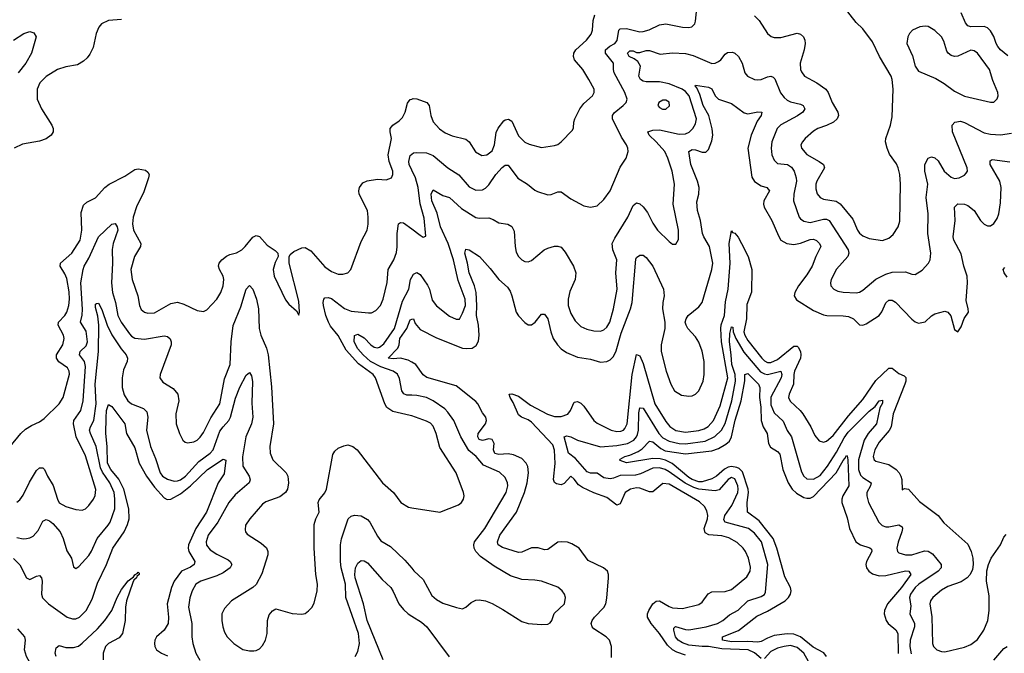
# Model space of a CAD drawing. Header units: inches. Extents: x 1305375 to 1407406, y 744550 to 841633.
# Tile 50 of 256: x 1337608 to 1343613, y 761689 to 765554. Entities that reach past the tile are written whole.
import ezdxf

# ---------------------------------------------------------------- set-up
doc = ezdxf.new("R2010")
doc.units = ezdxf.units.IN
doc.header["$MEASUREMENT"] = 0
doc.layers.add('B3736', color=7, linetype='Continuous')
doc.layers.add('B3746', color=7, linetype='Continuous')

msp = doc.modelspace()

# ---------------------------------------------------------------- linework, layer by layer
at = {"layer": 'B3736', "color": 5}
for points, elevation in [([(1338230, 765554.5), (1338150, 765549.6), (1338107.3, 765530), (1338090.4, 765509.6), (1338075.5, 765470), (1338055.8, 765384.2), (1338036.1, 765343.9), (1338019, 765321), (1337998.4, 765301.6), (1337960.9, 765279.1), (1337890, 765266), (1337839.1, 765250), (1337770, 765208.2), (1337732, 765170), (1337715.6, 765130), (1337715.6, 765070), (1337742.3, 765010), (1337804.6, 764910), (1337811.7, 764890), (1337811.7, 764870), (1337801.3, 764850), (1337770, 764827.9), (1337730, 764812.7), (1337625.3, 764794.7), (1337575.5, 764770)], 1080), ([(1337570, 765430.4), (1337632.7, 765470), (1337670, 765482.4), (1337694.4, 765474.4), (1337708.2, 765450), (1337679.6, 765350), (1337644.8, 765290), (1337599.4, 765230)], 1060), ([(1337550, 762950.8), (1337615.8, 763030), (1337644.3, 763055.7), (1337680.6, 763079.4), (1337730, 763101.3), (1337758, 763122), (1337850, 763211.6), (1337874.1, 763250), (1337912.5, 763392.5), (1337911.1, 763410), (1337900.6, 763430), (1337848, 763468), (1337833.1, 763490), (1337833.5, 763510), (1337870.6, 763570), (1337880.6, 763610), (1337875.8, 763630), (1337842.1, 763690), (1337844.1, 763710), (1337883.9, 763750), (1337895.8, 763770), (1337908.3, 763810), (1337913, 763850), (1337910, 763895.1), (1337895.1, 763975.1), (1337883.9, 764003.9), (1337854.3, 764050), (1337857.3, 764070), (1337926.6, 764130), (1337976.3, 764210), (1337986.8, 764270), (1337982.4, 764377.6), (1337997.4, 764422.6), (1338018, 764442), (1338070, 764468.5), (1338126.9, 764530), (1338153.3, 764550), (1338250, 764600.2), (1338310, 764639.6), (1338330, 764644.9), (1338375.6, 764635.6), (1338390, 764624.9), (1338397.4, 764610), (1338394.4, 764590), (1338362.7, 764497.3), (1338322.1, 764417.9), (1338300.7, 764350), (1338297.2, 764310), (1338302.5, 764270), (1338346.4, 764190), (1338344.7, 764170), (1338309.3, 764110), (1338285.6, 764030), (1338294, 763970), (1338329.2, 763870), (1338339.1, 763810), (1338350, 763787.2), (1338370, 763770.3), (1338390, 763763.6), (1338430, 763766.9), (1338530, 763823.6), (1338570, 763831.3), (1338610, 763819), (1338690, 763780.3), (1338730, 763774.9), (1338750, 763784), (1338810, 763850.4), (1338834.2, 763890), (1338849.8, 763930), (1338853.8, 763970), (1338848.7, 763990), (1338827.3, 764030), (1338821.7, 764050), (1338824.4, 764070), (1338841.1, 764090), (1338870, 764112.1), (1338890, 764122.3), (1338930, 764132.6), (1338962.7, 764150), (1338984.1, 764170), (1339030, 764228.7), (1339050, 764237.4), (1339071.8, 764231.8), (1339118.6, 764178.6), (1339166.6, 764146.6), (1339183, 764130), (1339184.4, 764110), (1339166.5, 764073.5), (1339155.2, 764030), (1339159.7, 763990), (1339230, 763845.5), (1339250, 763819.1), (1339297.3, 763777.3), (1339310, 763752), (1339315.1, 763770), (1339310, 763838), (1339252.5, 764070), (1339251.9, 764108.1), (1339258, 764122), (1339280.6, 764139.4), (1339330, 764162.6), (1339350, 764164.7), (1339385, 764145), (1339470, 764047.2), (1339510, 764018.3), (1339550, 764001.7), (1339578.9, 764001.1), (1339610, 764010.4), (1339627.6, 764030), (1339690, 764202), (1339726.9, 764270), (1339733.9, 764306.1), (1339734.6, 764350), (1339729, 764390), (1339678.2, 764490), (1339676.8, 764510), (1339681.7, 764530), (1339701.8, 764558.2), (1339727.7, 764572.3), (1339790, 764581.7), (1339842.9, 764577.1), (1339875.1, 764590), (1339884.5, 764610), (1339884.2, 764630), (1339861.5, 764690), (1339855.5, 764730), (1339876.4, 764830), (1339867.6, 764870), (1339868.7, 764890), (1339883.1, 764910), (1339923.2, 764936.8), (1339942.7, 764957.3), (1339959.8, 764990), (1339974.5, 765045.5), (1339990, 765067.4), (1340000, 765070.5)], 1080), ([(1340000, 764637), (1339984.5, 764670), (1339981.1, 764690), (1339990, 764725.3), (1340000, 764733.3)], 1060), ([(1337590, 762611.6), (1337610, 762625.7), (1337630, 762654), (1337667.8, 762732.2), (1337710, 762803.7), (1337730, 762819.6), (1337750, 762820.3), (1337760.3, 762810), (1337777.2, 762770), (1337812.1, 762712.1), (1337838, 762630), (1337850, 762607.6), (1337890, 762584.7), (1337950, 762566.3), (1337990, 762562.4), (1338009.7, 762570.3), (1338030, 762590.4), (1338058.2, 762630), (1338068.4, 762651.6), (1338071.9, 762688.1), (1338010, 762892.8), (1337952.8, 763010), (1337936.6, 763090), (1337939, 763110), (1337980.7, 763170), (1337996.4, 763230), (1338010, 763439), (1338002.9, 763470), (1337972.9, 763510), (1337977.8, 763530), (1338014.3, 763565.7), (1338021.2, 763590), (1338014.4, 763654.4), (1337978.3, 763710), (1337988.4, 763751.6), (1337991.5, 763788.5), (1337981.4, 763950), (1337994.5, 764030), (1338001.9, 764050), (1338030, 764100.2), (1338089.3, 764230), (1338170, 764306), (1338190, 764310.2), (1338203.7, 764290), (1338206.6, 764270), (1338178.9, 764190), (1338172.3, 764152.3), (1338174.8, 764070), (1338167.8, 763950), (1338175.3, 763890), (1338192.3, 763830), (1338207.1, 763750), (1338226.4, 763710), (1338277.7, 763637.7), (1338290, 763624), (1338310, 763612.3), (1338370, 763604.7), (1338490, 763626.7), (1338510, 763622.6), (1338526.9, 763606.9), (1338532.9, 763590), (1338532.7, 763570), (1338465.5, 763390), (1338464, 763370), (1338482.3, 763342.3), (1338544.6, 763304.6), (1338573.8, 763270), (1338578.6, 763230), (1338561.6, 763150), (1338562.8, 763090), (1338582.6, 763030), (1338603.1, 762990), (1338617.4, 762977.4), (1338632.1, 762972.1), (1338670, 762979), (1338690, 762989.1), (1338710, 763007.6), (1338730, 763035.3), (1338773.8, 763126.2), (1338828.2, 763210), (1338856.9, 763363.1), (1338891.2, 763450), (1338898.9, 763590), (1338910.8, 763689.2), (1338958, 763802), (1338988.6, 763911.4), (1339010, 763933), (1339030, 763910.8), (1339053, 763850), (1339065.3, 763790), (1339069.4, 763670), (1339079.8, 763630), (1339113.7, 763550), (1339124.3, 763510), (1339144.9, 763315.1), (1339155.4, 763090), (1339134.9, 762950), (1339136.9, 762910), (1339151.8, 762870), (1339232.6, 762790), (1339242.8, 762770), (1339248.2, 762730), (1339242, 762690), (1339230, 762669.7), (1339195.8, 762644.2), (1339110, 762612.5), (1339090, 762599.2), (1339011.7, 762510), (1338985.3, 762470), (1338983.4, 762443.4), (1338986, 762430), (1338995.8, 762415.8), (1339080.7, 762360.7), (1339112.8, 762332.8), (1339122.6, 762310), (1339120.9, 762290), (1339086, 762174), (1339050.2, 762109.8), (1339030, 762089.6), (1338900.5, 762010), (1338857.7, 761962.3), (1338841.1, 761930), (1338840.3, 761890), (1338847.4, 761850), (1338858.2, 761818.2), (1338874.4, 761790), (1338914.9, 761750), (1338970, 761713.4), (1339010, 761703.7), (1339036.6, 761703.4), (1339050, 761705.3), (1339070, 761716.4), (1339090, 761737.1), (1339108.5, 761770), (1339117.4, 761810), (1339119.2, 761890), (1339130, 761924), (1339150, 761948.2), (1339170, 761960.4), (1339270, 761931.8), (1339330, 761927), (1339350, 761932.7), (1339370, 761948.2), (1339390.7, 761969.3), (1339404.9, 761995.1), (1339423.5, 762070), (1339424.8, 762110), (1339415, 762170), (1339405.2, 762330), (1339404.7, 762475.3), (1339415.4, 762510), (1339435.4, 762550), (1339429.7, 762610), (1339434.5, 762625.5), (1339470, 762668.5), (1339478.8, 762690), (1339517.6, 762902.4), (1339530, 762922.8), (1339550, 762940.7), (1339584.4, 762955.6), (1339610, 762960.5), (1339641, 762950), (1339666.8, 762930), (1339822, 762730), (1339888.5, 762670), (1339933, 762610), (1339980.5, 762580.5), (1340000, 762577.5)], 1060), ([(1340000, 763137), (1339990, 763140.5), (1339884.9, 763164.9), (1339848, 763188), (1339835.7, 763210), (1339777.8, 763370), (1339763.2, 763390), (1339674.8, 763454.8), (1339599.1, 763539.1), (1339550, 763628), (1339504.7, 763684.7), (1339491, 763710), (1339474.5, 763750), (1339460.7, 763810), (1339458.5, 763830), (1339462.9, 763850), (1339470, 763858), (1339490, 763859), (1339510, 763852.8), (1339590, 763792.1), (1339630, 763775.7), (1339734.7, 763765.3), (1339753.4, 763766.6), (1339780.5, 763779.5), (1339809.1, 763810.9), (1339825.5, 763850), (1339850, 763951), (1339856.5, 764030), (1339890.8, 764090), (1339905.6, 764134.4), (1339910.5, 764169.5), (1339910.6, 764250), (1339919.6, 764310), (1339930, 764318), (1339950, 764315.9), (1340000, 764278.1)], 1060), ([(1340000, 763263), (1339970, 763264.2), (1339951, 763271), (1339938.4, 763290), (1339924.8, 763364.8), (1339911.8, 763391.8), (1339886, 763410), (1339810, 763436.8), (1339747.6, 763470), (1339702.8, 763510), (1339670, 763546.6), (1339648.8, 763590), (1339650, 763627.7), (1339670, 763636.5), (1339710, 763613.2), (1339750.1, 763570), (1339770, 763556.4), (1339790, 763552.1), (1339803.8, 763556.2), (1339830, 763576.3), (1339893.5, 763670), (1339943, 763837), (1339981.3, 763910), (1339992, 763970), (1340000, 763984.2)], 1040), ([(1337590, 762395), (1337630, 762388), (1337650.8, 762389.2), (1337670, 762392.7), (1337690, 762404.2), (1337720.8, 762439.2), (1337750, 762494.4), (1337770, 762506.3), (1337790, 762497.6), (1337810, 762481.6), (1337856.1, 762430), (1337874.3, 762390), (1337894.9, 762314.9), (1337923.6, 762270), (1337936.3, 762216.3), (1337950, 762207.3), (1337970, 762219.3), (1338030, 762284.9), (1338047.3, 762312.7), (1338079.9, 762390), (1338148.5, 762470), (1338160.2, 762490), (1338189.2, 762570.8), (1338189.3, 762630.7), (1338183.9, 762670), (1338157.9, 762730), (1338114.3, 762794.3), (1338101.1, 762821.1), (1338075.5, 762950), (1338039.2, 763030), (1338035, 763050), (1338039.6, 763070), (1338059.7, 763110), (1338073.8, 763210), (1338068.3, 763330), (1338089.2, 763530.8), (1338091.9, 763690), (1338085.9, 763745.9), (1338070, 763798), (1338070, 763818), (1338076, 763824), (1338090, 763826), (1338110, 763787), (1338141.7, 763690), (1338170, 763631), (1338226.3, 763546.3), (1338256.9, 763510), (1338266.4, 763490), (1338263.2, 763470), (1338241.9, 763418.1), (1338234.3, 763370), (1338233.8, 763310), (1338245.3, 763265.3), (1338267.2, 763230), (1338290, 763210.9), (1338362.5, 763182.5), (1338383.2, 763163.2), (1338389.5, 763130), (1338381.9, 763050), (1338406.5, 762950), (1338437.4, 762877.4), (1338465.1, 762790), (1338479.8, 762770), (1338510, 762750.7), (1338550, 762739.6), (1338570, 762740.4), (1338590, 762747.4), (1338618.8, 762770), (1338701, 762859), (1338770, 762910.1), (1338788.8, 762930), (1338830, 763043.8), (1338848.4, 763071.6), (1338883.4, 763110), (1338893.8, 763130), (1338924.9, 763244.9), (1338950, 763312.4), (1338990, 763386.4), (1339010, 763403), (1339022.2, 763382.2), (1339028.1, 763348.1), (1339024.2, 763215.8), (1339029.6, 763130), (1339021.2, 763090), (1338987.5, 763010), (1338966.7, 762886.7), (1338970.2, 762830), (1339008.4, 762770), (1339013.2, 762746.8), (1339008.1, 762730), (1338923.4, 762656.6), (1338883.8, 762610), (1338816.6, 762490), (1338757.9, 762410), (1338745.5, 762370), (1338748.6, 762348.6), (1338770, 762321.1), (1338810, 762293.6), (1338879, 762259), (1338891.6, 762250), (1338901.8, 762230), (1338892.1, 762210), (1338850, 762180.4), (1338810, 762161.3), (1338713.7, 762130), (1338683.2, 762110), (1338659.8, 762070), (1338646.7, 762026.7), (1338637.6, 761970), (1338659.1, 761870), (1338658.4, 761790), (1338664.1, 761750), (1338683.5, 761690), (1338707.8, 761647.8)], 1040), ([(1340000, 763464.6), (1339977.6, 763477.6), (1339930, 763489), (1339885.4, 763485.4), (1339855.1, 763490), (1339915.6, 763550), (1339923.1, 763570), (1339927.2, 763610), (1339970.5, 763670), (1339990, 763723), (1340000, 763726.7)], 1020), ([(1337570, 762267.9), (1337610, 762228.3), (1337650, 762150.2), (1337670, 762140.2), (1337710, 762159.7), (1337730, 762164.6), (1337741.3, 762150), (1337746, 762130), (1337740.7, 762050), (1337747.4, 762027.4), (1337783.8, 761990), (1337897.7, 761910), (1337930, 761898.8), (1337950, 761900.1), (1337973.3, 761910), (1338013.1, 761950), (1338050, 762020.2), (1338083, 762117), (1338138.1, 762230), (1338176.1, 762330), (1338244.9, 762430), (1338265.5, 762474.5), (1338275.5, 762510), (1338273.3, 762570), (1338243.8, 762690), (1338212.1, 762752.1), (1338163.2, 762810), (1338143.4, 762850), (1338142.6, 762950), (1338134.5, 763030), (1338134.8, 763125.2), (1338138.7, 763170), (1338150, 763206.4), (1338170, 763195.2), (1338249.4, 763090), (1338260.4, 763030), (1338310, 762943.5), (1338336.9, 762850), (1338381.9, 762770), (1338430, 762703.6), (1338490, 762638.3), (1338508.2, 762628.2), (1338530, 762628.9), (1338590, 762661.5), (1338650, 762710.9), (1338753.5, 762810), (1338850, 762873.2), (1338866.5, 762866.5), (1338855.8, 762784.2), (1338818.6, 762730), (1338748.6, 762550), (1338683.6, 762450), (1338638.5, 762350), (1338635.2, 762330), (1338639.9, 762310), (1338676.8, 762250), (1338672.5, 762230), (1338650, 762214.9), (1338595.2, 762190), (1338550.7, 762130), (1338534.4, 762090), (1338507.8, 761990), (1338516.1, 761910), (1338513.5, 761870), (1338490.1, 761829.9), (1338442.6, 761790), (1338433.1, 761770), (1338430.3, 761750), (1338431.7, 761730), (1338442.6, 761710), (1338472.7, 761690), (1338510, 761673.2)], 1020), ([(1339653.6, 761670), (1339670, 761701), (1339679.8, 761750), (1339675.7, 761810), (1339596.8, 762030), (1339596.3, 762110), (1339569.9, 762210), (1339564.1, 762250), (1339565.3, 762350), (1339571.5, 762388.5), (1339611.1, 762508.9), (1339630, 762526.7), (1339650, 762532), (1339690, 762527.2), (1339730, 762505), (1339743.2, 762490), (1339790, 762403.1), (1339810, 762374.9), (1339870, 762340.3), (1339957.4, 762257.4), (1340000, 762207.9)], 1040), ([(1339824.3, 761650), (1339728.3, 761890), (1339704.3, 761990), (1339655.2, 762150), (1339652.5, 762170), (1339657.4, 762210), (1339670, 762238.9), (1339690, 762254.3), (1339710, 762252.7), (1339730, 762240.2), (1339818.5, 762138.5), (1339871, 762090), (1339887, 762067), (1339921.5, 761990), (1339950, 761956.1), (1339978.3, 761930), (1340000, 761916.2)], 1020), ([(1337830, 761669.4), (1337824.8, 761690), (1337830, 761722), (1337850, 761736.2), (1337890, 761724), (1337936.3, 761723.7), (1337966.6, 761733.4), (1337990, 761750.5), (1338082.3, 761837.7), (1338127.4, 761890), (1338171.1, 761950), (1338203.5, 762030), (1338230, 762077.6), (1338270, 762132.1), (1338303.4, 762156.6), (1338310, 762168.2), (1338313.2, 762166.8), (1338312.7, 762170), (1338324.4, 762175.6), (1338330, 762184.9), (1338337.7, 762177.7), (1338337.4, 762170), (1338322.3, 762157.7), (1338321.7, 762150), (1338305.5, 762134.5), (1338298.9, 762121.1), (1338259, 762010), (1338252.8, 761970), (1338252.6, 761890), (1338236, 761810), (1338215.7, 761784.3), (1338150.1, 761750), (1338131, 761730), (1338116.7, 761690), (1338117.8, 761650)], 980), ([(1337591.7, 761350), (1337630, 761426.4), (1337676.8, 761470), (1337689.8, 761510), (1337689.9, 761550), (1337682.9, 761610), (1337650.5, 761670.5), (1337637.8, 761710), (1337644.1, 761770), (1337640.3, 761790), (1337597.7, 761837.7)], 1020)]:
    msp.add_lwpolyline(points, dxfattribs=dict(at, elevation=elevation))
at = {"layer": 'B3746', "color": 5}
for points, elevation in [([(1340000, 764733.3), (1340010, 764741.3), (1340030, 764744.9), (1340090, 764741.6), (1340130, 764725.6), (1340219.1, 764650), (1340287.2, 764607.2), (1340350, 764534), (1340390, 764514.7), (1340430, 764515.9), (1340450, 764527.3), (1340470, 764546), (1340512.9, 764610), (1340550, 764653), (1340570, 764667.7), (1340587.3, 764667.3), (1340646.8, 764586.8), (1340706, 764550), (1340750, 764513.4), (1340765.5, 764505.5), (1340830, 764485.3), (1340850, 764488.4), (1340890, 764504.9), (1340910, 764504.4), (1340970, 764461.1), (1341050, 764419.5), (1341090, 764410.4), (1341130, 764418.7), (1341170, 764456.5), (1341210, 764510.4), (1341270, 764655.5), (1341307.8, 764710), (1341318.7, 764750), (1341317.4, 764770), (1341309.7, 764790), (1341278.1, 764838.1), (1341223.2, 764950), (1341223.7, 764970), (1341234.1, 764985.9), (1341289.7, 765030), (1341306.9, 765050), (1341312.6, 765070), (1341298.9, 765110), (1341234.3, 765230), (1341229.9, 765250), (1341230.5, 765290), (1341180.8, 765350), (1341180.5, 765370), (1341207.3, 765392.7), (1341238.5, 765410), (1341253, 765427), (1341261.6, 765490), (1341270, 765497.7), (1341310, 765500.7), (1341390, 765480.6), (1341410, 765481.5), (1341446.8, 765493.2), (1341510, 765522.8), (1341550, 765528.4), (1341650.8, 765509.2), (1341690, 765506.9), (1341708.7, 765511.3), (1341725.4, 765530), (1341730, 765546), (1341739.8, 765640.2)], 1060), ([(1342090, 765577.3), (1342118.6, 765550), (1342169.4, 765469.4), (1342191.2, 765451.2), (1342210, 765445.2), (1342250, 765445.6), (1342350, 765471.4), (1342370, 765467), (1342388.5, 765450), (1342397.3, 765430), (1342399.2, 765410), (1342393.7, 765370), (1342369.3, 765290), (1342370.2, 765250.2), (1342376.1, 765236.1), (1342395.8, 765210), (1342470, 765169.2), (1342524.2, 765130), (1342538.7, 765110), (1342563.2, 765050), (1342597.2, 764990), (1342601.8, 764970), (1342594, 764950), (1342570.7, 764929.3), (1342530, 764907.9), (1342475.5, 764890), (1342450, 764874.5), (1342399.6, 764830), (1342382.3, 764810), (1342372.7, 764790), (1342375.8, 764770), (1342410, 764732.2), (1342485.3, 764690), (1342511.7, 764670), (1342517.7, 764650), (1342470.7, 764570), (1342464, 764550), (1342463.4, 764523.4), (1342471.9, 764491.9), (1342490, 764470.2), (1342510, 764459), (1342587.1, 764447.1), (1342611.7, 764431.7), (1342690, 764336.5), (1342717.3, 764270), (1342731.1, 764251.1), (1342750, 764235.5), (1342790, 764219.7), (1342870, 764207.7), (1342910, 764221.1), (1342935.4, 764244.6), (1342965.7, 764290), (1342975.4, 764324.6), (1342980.2, 764550), (1342976.8, 764610), (1342967, 764650), (1342955.1, 764675.1), (1342914.1, 764734.1), (1342898.2, 764770), (1342889.8, 764810), (1342891.9, 764830), (1342918.7, 764910), (1342930, 764962), (1342935.1, 765130), (1342929.6, 765190), (1342922.4, 765210), (1342851.7, 765330), (1342810, 765419.7), (1342750, 765498.7), (1342710, 765538), (1342622.7, 765650)], 1060), ([(1343634, 765334), (1343590, 765370.6), (1343573.7, 765390), (1343562.8, 765410), (1343550, 765452.6), (1343530, 765486.8), (1343510, 765504.6), (1343490, 765513.5), (1343410, 765509.9), (1343390, 765517.2), (1343375.8, 765535.8), (1343350, 765596.8)], 1040), ([(1340000, 765070.5), (1340007.3, 765072.7), (1340030, 765072.1), (1340091.5, 765050), (1340105.2, 765030), (1340115.5, 764970), (1340130, 764931.8), (1340167.9, 764887.9), (1340203.9, 764863.9), (1340245.1, 764845.1), (1340330, 764826), (1340349.3, 764809.3), (1340387.8, 764747.8), (1340426.5, 764726.5), (1340457.6, 764730), (1340490, 764754.3), (1340504.3, 764790), (1340514.3, 764865.7), (1340526.8, 764893.1), (1340562, 764938), (1340570, 764944), (1340590, 764947.7), (1340610, 764935.8), (1340650, 764846.3), (1340690, 764806.5), (1340714.6, 764794.6), (1340790, 764775.6), (1340870, 764786), (1340890, 764793.4), (1340910.7, 764809.3), (1340979.3, 764880.7), (1340985.8, 764894.2), (1340988.3, 764930), (1340995.1, 764950), (1341024.5, 765010), (1341050, 765043.1), (1341101.6, 765090), (1341112.6, 765110), (1341112.4, 765130), (1341080.5, 765190), (1341043, 765250), (1340992.1, 765310), (1340985.8, 765330), (1340987.8, 765350), (1340999.8, 765370), (1341066, 765430), (1341093.6, 765466.4), (1341101.4, 765490), (1341106.2, 765550), (1341116.4, 765583.6)], 1080), ([(1340000, 763984.2), (1340010, 764002), (1340030, 764011.7), (1340050, 763999.5), (1340095.4, 763935.4), (1340107.8, 763910), (1340123.5, 763843.5), (1340150, 763808.9), (1340230, 763744.9), (1340270, 763727), (1340290, 763728.2), (1340310, 763763.8), (1340327.5, 763810), (1340325, 763850), (1340283.2, 763963.2), (1340253.5, 764090), (1340221.1, 764190), (1340175, 764290), (1340154.3, 764374.3), (1340121.8, 764450), (1340118.4, 764490), (1340130, 764517), (1340190, 764482.4), (1340230, 764469), (1340302.6, 764402.6), (1340390, 764347.2), (1340410, 764343), (1340470, 764345.8), (1340496.1, 764336.1), (1340530, 764314.6), (1340586.3, 764306.3), (1340610, 764293.1), (1340624.9, 764264.9), (1340629.2, 764170), (1340636.9, 764136.9), (1340650.4, 764110), (1340670, 764090.4), (1340690, 764079.3), (1340710, 764077.1), (1340730, 764084.4), (1340807.6, 764150), (1340830, 764160.3), (1340870, 764173.4), (1340890, 764173.7), (1340910, 764166.7), (1340936.1, 764136.1), (1340985.5, 764050), (1341000.7, 764010), (1340996.5, 763970), (1340964, 763896), (1340952.6, 763850), (1340953.5, 763810), (1340970, 763761.3), (1340996.3, 763716.3), (1341030, 763683.1), (1341066.8, 763666.8), (1341110, 763655.8), (1341150, 763653.8), (1341170, 763661.5), (1341190, 763678.9), (1341207.1, 763710), (1341229.2, 763790.8), (1341251.5, 763910), (1341245, 764010), (1341249.8, 764090), (1341225.3, 764150), (1341222.2, 764190), (1341237.8, 764222.2), (1341318.3, 764350), (1341350, 764420.4), (1341370, 764436.5), (1341390, 764430.3), (1341410, 764412.9), (1341437.5, 764377.5), (1341470, 764312.7), (1341499, 764270), (1341570, 764200.3), (1341590, 764185.5), (1341610, 764184), (1341625.7, 764214.3), (1341626.2, 764270), (1341593.3, 764430), (1341601.5, 764550), (1341587.3, 764630), (1341562, 764710), (1341542.1, 764750), (1341489.9, 764810), (1341447, 764850), (1341439.7, 764870), (1341470, 764881), (1341510, 764881.5), (1341630, 764855), (1341670, 764857.6), (1341691.9, 764868.1), (1341714.4, 764890), (1341730, 764919.3), (1341736.5, 764950), (1341690.9, 765090), (1341670, 765116), (1341648.4, 765130), (1341570, 765164), (1341510, 765174.9), (1341430, 765175.4), (1341410, 765179.9), (1341394.6, 765190), (1341384.7, 765210), (1341394.8, 765270), (1341378.4, 765298.4), (1341355.8, 765315.8), (1341326.3, 765330), (1341315.1, 765350), (1341330, 765363.5), (1341350, 765363.5), (1341370, 765354.1), (1341390, 765353.3), (1341430, 765367.4), (1341450, 765366.7), (1341515.2, 765344.8), (1341590, 765351.2), (1341670, 765348.1), (1341715.5, 765335.5), (1341830, 765288), (1341850, 765289.1), (1341870, 765298.9), (1341884.2, 765310), (1341910, 765344.4), (1341925.7, 765354.3), (1341955.3, 765355.3), (1341970.2, 765350.2), (1341992.9, 765330), (1342014, 765290), (1342030.2, 765230.2), (1342048, 765210), (1342090, 765190.3), (1342110, 765187.6), (1342130, 765190.3), (1342170, 765206.7), (1342190, 765210.3), (1342204.5, 765204.5), (1342213.5, 765193.5), (1342248.5, 765108.5), (1342270, 765079.7), (1342290, 765063), (1342310, 765053.7), (1342370, 765039.4), (1342387.6, 765030), (1342396.2, 765010), (1342384.5, 764990), (1342352.9, 764967.1), (1342250, 764913.9), (1342227.8, 764890), (1342196, 764810), (1342191, 764770), (1342196.5, 764730), (1342210, 764698.4), (1342230, 764676.5), (1342290.4, 764670), (1342315, 764655), (1342331.2, 764630), (1342344.1, 764590), (1342345.5, 764570), (1342330.1, 764490), (1342328.2, 764450), (1342362, 764350), (1342370, 764338.7), (1342390, 764324.5), (1342430, 764317.6), (1342510, 764338.3), (1342530, 764338), (1342544.9, 764330), (1342660.2, 764150), (1342665.2, 764130), (1342659.7, 764110), (1342590, 764031.5), (1342557.3, 763970), (1342552.9, 763950), (1342555.3, 763930), (1342573, 763910), (1342598.2, 763898.2), (1342630, 763891.3), (1342710, 763888.2), (1342730, 763892.6), (1342750, 763903.6), (1342829.3, 763970.7), (1342890, 764001.3), (1342930, 764015.1), (1343010, 764016.5), (1343050, 764002.3), (1343070, 764000.3), (1343112.8, 764027.2), (1343151.5, 764068.5), (1343161.5, 764090), (1343164.8, 764130), (1343146.6, 764250), (1343148.6, 764370), (1343136.3, 764470), (1343147.1, 764550), (1343129.2, 764630), (1343128.4, 764670), (1343150, 764708.8), (1343170, 764716.9), (1343190, 764711.6), (1343210, 764693.1), (1343247.5, 764630), (1343290, 764593.2), (1343310, 764586.5), (1343337.2, 764590), (1343370, 764605.7), (1343381.8, 764618.2), (1343388.2, 764630), (1343387.3, 764650), (1343297.7, 764870), (1343295.1, 764910), (1343311.5, 764928.5), (1343345.7, 764934.3), (1343370, 764927.1), (1343490, 764863.3), (1343530, 764856), (1343590, 764852.9), (1343658.1, 764861.9)], 1040), ([(1340000, 763726.7), (1340010, 763730.4), (1340020.5, 763700.5), (1340050, 763665.2), (1340150, 763613), (1340310, 763551), (1340332.2, 763547.8), (1340368.5, 763551.5), (1340392.9, 763567.1), (1340406.4, 763593.6), (1340411.5, 763630), (1340406.9, 763690), (1340394.9, 763750), (1340397.1, 763810), (1340392, 763890), (1340382.4, 763930), (1340349.4, 764010), (1340340.1, 764070), (1340323.4, 764130), (1340330, 764153.8), (1340350.1, 764150.1), (1340412, 764110), (1340477.5, 764037.5), (1340530.2, 763970), (1340582.6, 763922.6), (1340598.8, 763898.8), (1340610.7, 763870), (1340635.4, 763770), (1340650, 763747.9), (1340690, 763707.4), (1340710, 763693.1), (1340730, 763693.4), (1340753, 763710), (1340790, 763757.3), (1340810, 763758), (1340830.2, 763730), (1340847, 763650), (1340861.5, 763610), (1340887.5, 763570), (1340910, 763546.2), (1340943.2, 763523.2), (1341010, 763495.4), (1341090, 763484.3), (1341150, 763464.7), (1341190, 763469.3), (1341210, 763478.8), (1341230, 763500.2), (1341245.4, 763534.6), (1341277.6, 763642.4), (1341332.8, 763790), (1341343, 763830), (1341366.2, 764093.8), (1341370, 764103.1), (1341390, 764118.9), (1341410, 764118), (1341430, 764104.6), (1341470, 764051.7), (1341535.1, 763910), (1341538.8, 763870), (1341530.8, 763830), (1341529, 763790), (1341542.2, 763710), (1341543.5, 763670), (1341521.5, 763570), (1341519.9, 763530), (1341551.6, 763410), (1341578.9, 763330), (1341602.4, 763290), (1341643.9, 763263.9), (1341690, 763257.1), (1341710, 763260.1), (1341730, 763269.4), (1341751, 763290), (1341776.4, 763350), (1341783.7, 763390), (1341782.3, 763470), (1341770, 763533), (1341750, 763587.4), (1341730, 763619.4), (1341684.1, 763670), (1341672.4, 763690), (1341667.6, 763710), (1341672.7, 763730), (1341685.6, 763750), (1341750, 763803.5), (1341770.5, 763830), (1341830, 764030.4), (1341836, 764070), (1341815.8, 764170), (1341780.5, 764230), (1341773.5, 764250), (1341760.7, 764330), (1341742.8, 764390), (1341737.4, 764442.6), (1341750.9, 764490), (1341752.5, 764530), (1341741.8, 764570), (1341701.1, 764670), (1341689.8, 764750), (1341710, 764762), (1341730, 764760.7), (1341770, 764747), (1341793.8, 764746.2), (1341810, 764762.7), (1341830, 764814.6), (1341836.3, 764850), (1341832.4, 764887.6), (1341811.7, 764970), (1341776.4, 765030), (1341757.4, 765097.4), (1341738.7, 765138.7), (1341727.6, 765150), (1341730, 765155.5), (1341810, 765143), (1341830, 765133.4), (1341850.3, 765090), (1341870, 765070.2), (1341950, 765043.9), (1342026.1, 764986.1), (1342050, 764980.7), (1342110, 764992.7), (1342134.9, 764990), (1342130.2, 764970), (1342105.7, 764934.3), (1342069.5, 764850), (1342050.1, 764770.1), (1342074.4, 764594.4), (1342090, 764567), (1342130, 764541.7), (1342164.9, 764530), (1342181.3, 764510), (1342147.8, 764450), (1342145, 764430), (1342148.6, 764410), (1342195.9, 764330), (1342235.6, 764235.6), (1342251.3, 764210), (1342288.1, 764188.1), (1342330, 764183.4), (1342370, 764191.2), (1342430, 764213.3), (1342450, 764214.7), (1342468.2, 764208.3), (1342486.2, 764190), (1342494.2, 764170), (1342464.3, 764110), (1342442.2, 764050), (1342410, 763997.3), (1342357.6, 763930), (1342336.5, 763890), (1342331.8, 763870), (1342345.9, 763845.9), (1342450, 763779.5), (1342510, 763754), (1342530.5, 763749.5), (1342630, 763748.8), (1342664.2, 763744.2), (1342694.6, 763730), (1342730, 763692.4), (1342750, 763691.7), (1342770, 763699.6), (1342850, 763749.1), (1342866.9, 763773.1), (1342890, 763826.7), (1342910, 763843.6), (1342930, 763844), (1342950, 763831.4), (1343050, 763727.7), (1343070, 763710.3), (1343090, 763702.7), (1343130, 763710.3), (1343170, 763748.8), (1343190, 763759.6), (1343250, 763776), (1343270, 763770.4), (1343287.8, 763747.8), (1343310, 763664.7), (1343330, 763651), (1343350, 763681), (1343368, 763732), (1343394.5, 763770), (1343394, 763790), (1343381.5, 763841.5), (1343389.9, 763950.1), (1343386.1, 763990), (1343366.9, 764050), (1343350, 764126.9), (1343305.3, 764210), (1343300.7, 764230), (1343313.7, 764330), (1343309.7, 764410), (1343330, 764430.2), (1343370, 764429.2), (1343390, 764421), (1343430.2, 764390), (1343468.3, 764330), (1343490, 764306.4), (1343510, 764296.2), (1343530, 764296.1), (1343550, 764310.3), (1343570, 764341.3), (1343579.1, 764370), (1343590, 764438), (1343593.9, 764530), (1343586, 764570), (1343527.9, 764670), (1343526.5, 764693.5), (1343539.1, 764700.9), (1343646.6, 764686.6)], 1020), ([(1340000, 764278.1), (1340050, 764240.3), (1340070, 764228.4), (1340085.2, 764234.8), (1340075.7, 764344.3), (1340051.3, 764431.3), (1340039.4, 764530), (1340022.1, 764590), (1340000, 764637)], 1060), ([(1341670, 761678.3), (1341616.5, 761696.5), (1341589.6, 761709.6), (1341559, 761739), (1341510, 761809.2), (1341459.5, 761870), (1341436.8, 761910), (1341437.1, 761930), (1341445.5, 761950), (1341470, 761990.2), (1341490, 762006.7), (1341510.1, 762010.1), (1341570, 761974.4), (1341590, 761967.2), (1341650, 761962.7), (1341750, 761987.4), (1341770, 762001.1), (1341807.8, 762052.2), (1341830, 762064.3), (1341910, 762066.5), (1341950, 762078.4), (1342044, 762156), (1342063.2, 762190), (1342064.7, 762215.3), (1342052.6, 762270), (1342036, 762310), (1342021.5, 762330), (1341985, 762365), (1341932.9, 762392.9), (1341890, 762405.5), (1341812, 762412), (1341790, 762424.8), (1341782.7, 762450), (1341803.6, 762510), (1341804.3, 762530), (1341798.2, 762558.2), (1341784.9, 762584.9), (1341753.5, 762613.5), (1341570, 762721.7), (1341530, 762724.1), (1341470, 762674.5), (1341450, 762673.3), (1341390, 762695.8), (1341370, 762698.3), (1341334.6, 762690), (1341300.7, 762670), (1341270, 762600.4), (1341250, 762592), (1341190, 762639), (1341110, 762668), (1341040.2, 762700.2), (1341017, 762717.1), (1340990, 762752.4), (1340970, 762769.7), (1340930, 762725.3), (1340910, 762716.5), (1340882.1, 762722.1), (1340871, 762731), (1340864.3, 762750), (1340873.4, 762846.6), (1340869.1, 762929.1), (1340860, 762960), (1340730, 763099.9), (1340710, 763113.5), (1340669.1, 763129.1), (1340650, 763144.4), (1340618.4, 763218.4), (1340599.2, 763250), (1340594, 763270), (1340610, 763272.6), (1340650, 763257.5), (1340723.7, 763203.6), (1340828.4, 763148.4), (1340870, 763133.7), (1340910, 763133.1), (1340951.9, 763148.1), (1340968.5, 763170), (1340990, 763221.3), (1341010, 763225.5), (1341030, 763214.5), (1341050, 763195.9), (1341110, 763109.1), (1341130, 763092.2), (1341216.4, 763050), (1341250, 763042.7), (1341275.4, 763044.6), (1341290, 763049.5), (1341299.9, 763060.1), (1341313.4, 763090), (1341342.8, 763390), (1341370, 763512.4), (1341390, 763504), (1341410, 763457.6), (1341481.4, 763210), (1341550, 763102.5), (1341573.3, 763073.3), (1341610, 763048.1), (1341670, 763038.8), (1341750, 763047.9), (1341781.9, 763058.1), (1341807.6, 763072.4), (1341839, 763110), (1341881.2, 763198.8), (1341927.1, 763370), (1341889.2, 763590), (1341883.8, 763670), (1341887.2, 763692.8), (1341907.7, 763750), (1341913, 763833), (1341929.8, 763910.2), (1341942.1, 764070), (1341934.6, 764190), (1341950, 764267.3), (1341956.3, 764256.3), (1341970, 764251.3), (1341990, 764226.7), (1342010, 764189.1), (1342050.5, 764110), (1342074, 764030), (1342071.6, 763891.6), (1342043.9, 763816.1), (1342040.2, 763730), (1342025.5, 763650), (1342030.1, 763630), (1342050, 763597), (1342134.8, 763490), (1342150, 763472.5), (1342170, 763462.2), (1342190, 763462.5), (1342230, 763482.4), (1342330, 763563.5), (1342350, 763563.6), (1342356.7, 763556.7), (1342370.1, 763530), (1342373.4, 763510), (1342370.1, 763490.1), (1342334.6, 763410), (1342329.7, 763389.7), (1342328.6, 763330), (1342301.7, 763270), (1342297.8, 763250), (1342306.6, 763226.6), (1342369.3, 763170), (1342385, 763150), (1342432.8, 763070), (1342457.2, 763017.2), (1342484.4, 762984.4), (1342510, 762977.8), (1342530, 762984.1), (1342570, 763017), (1342663.1, 763136.9), (1342750, 763238.3), (1342830, 763353.1), (1342910, 763428.1), (1342930, 763429.1), (1342970, 763395.5), (1343001.9, 763381.9), (1343011.9, 763371.9), (1343012.4, 763350), (1343005.8, 763330), (1342936.4, 763150), (1342923.9, 763070), (1342911, 763049), (1342850, 762978), (1342824.3, 762930), (1342813.8, 762890), (1342820.3, 762870), (1342830, 762861.8), (1342910, 762840.2), (1342953.2, 762810), (1342972, 762790), (1342982.7, 762770), (1342988.4, 762750), (1342990, 762686), (1343004.7, 762695.3), (1343030, 762690.4), (1343095.9, 762615.9), (1343210.1, 762530.1), (1343244.8, 762484.8), (1343390, 762354), (1343411.8, 762310), (1343421.1, 762270), (1343423.7, 762230), (1343419.6, 762200.4), (1343405.3, 762170), (1343386.4, 762150), (1343350, 762124.5), (1343270, 762095.9), (1343230, 762075), (1343178, 762030), (1343162.6, 762010), (1343159.3, 761990), (1343170.8, 761910.8), (1343175.8, 761750), (1343182.2, 761730), (1343202, 761710), (1343230, 761700.1), (1343250, 761698.8), (1343370, 761726.3), (1343410, 761742.9), (1343450, 761774.4), (1343488.2, 761830), (1343512.4, 761890), (1343521.6, 761950), (1343520.1, 762040.1), (1343504.7, 762130), (1343507.3, 762192.7), (1343516.2, 762230), (1343533.6, 762270), (1343589.6, 762350), (1343610, 762397.3), (1343625.3, 762414.7)], 980), ([(1343630, 763983.7), (1343611.9, 764010), (1343606.8, 764030), (1343616.5, 764043.5)], 980), ([(1342130, 761658), (1342090, 761692.8), (1342051, 761711), (1341890, 761715.6), (1341810, 761730.5), (1341769.8, 761730.2), (1341690, 761739.7), (1341650, 761753.4), (1341624.9, 761770), (1341608.8, 761790), (1341597, 761830), (1341598.4, 761841.6), (1341607.6, 761852.4), (1341670, 761833.6), (1341690, 761831.8), (1341795.6, 761850), (1341864, 761870), (1341896.8, 761890), (1341936.6, 761923.3), (1341990, 761951.5), (1342050, 762008.7), (1342130, 762034.8), (1342151.3, 762048.7), (1342157.8, 762062.2), (1342171.9, 762230), (1342132.3, 762370), (1342090, 762422.3), (1342054, 762450), (1341910, 762488.7), (1341903.4, 762503.4), (1341908.7, 762530), (1341952.5, 762590), (1341987.5, 762670), (1341991.2, 762690), (1341988, 762710), (1341970, 762754.1), (1341950, 762760.8), (1341930, 762750.4), (1341874.4, 762685.6), (1341850, 762679.4), (1341750, 762690.4), (1341719.9, 762699.9), (1341667.1, 762727.1), (1341570, 762797.2), (1341546, 762810), (1341510, 762820.8), (1341470, 762818.9), (1341395.3, 762784.7), (1341363.7, 762776.3), (1341270, 762773.6), (1341230, 762757.1), (1341210, 762754.3), (1341170, 762759.3), (1341130, 762788.2), (1341090, 762788.4), (1341070, 762796.2), (1340997.9, 762877.9), (1340955.1, 762910), (1340930, 763010.4), (1340945.2, 763014.8), (1340970, 763010.2), (1341010.5, 762990), (1341150, 762949.4), (1341250, 762957.7), (1341314.4, 762970), (1341353.2, 762990), (1341371, 763009), (1341376.8, 763023.2), (1341383, 763050), (1341384.2, 763155.8), (1341390, 763186.7), (1341393, 763187), (1341410, 763185.5), (1341505.8, 763030), (1341530, 763004.5), (1341570, 762982.9), (1341630, 762968.3), (1341670, 762967.4), (1341790, 762982.9), (1341848.9, 763011.1), (1341888.5, 763050), (1341910, 763092), (1341951.1, 763230), (1341974.6, 763350), (1341971.1, 763390), (1341950.9, 763450), (1341948.1, 763510), (1341937.1, 763590), (1341940.3, 763639.7), (1341950, 763681.1), (1341958.7, 763678.7), (1341960.6, 763650), (1341975.3, 763610), (1342025.2, 763525.2), (1342126.2, 763406.2), (1342150, 763393), (1342170, 763390.1), (1342251.2, 763410), (1342257.2, 763390), (1342253.3, 763370), (1342190, 763252), (1342190, 763205.3), (1342210, 763156.5), (1342265.2, 763105.2), (1342289.1, 763049.1), (1342315.3, 763010), (1342375.9, 762795.9), (1342390, 762769.1), (1342410, 762754), (1342450, 762750.8), (1342490, 762774.5), (1342534.4, 762830), (1342590, 762916.8), (1342636.9, 763003.1), (1342661.9, 763038.1), (1342790, 763167), (1342825.1, 763194.9), (1342850, 763228.5), (1342870, 763232.7), (1342870, 763215.3), (1342854.4, 763185.6), (1342833.7, 763090), (1342782.7, 763030), (1342757.8, 762990), (1342723.8, 762870), (1342724.5, 762810), (1342735.7, 762775.7), (1342750, 762761.3), (1342802.3, 762730), (1342796.5, 762710), (1342774, 762670), (1342774, 762650), (1342784.3, 762610), (1342848.4, 762490), (1342867.9, 762467.9), (1342890, 762460.5), (1342910, 762460.1), (1342970, 762472.4), (1342990, 762460.5), (1342993.4, 762450), (1342989.4, 762430), (1342966.5, 762366.5), (1342958.8, 762330), (1342962.3, 762310), (1342970, 762301.1), (1343010, 762290.2), (1343050, 762289.5), (1343126.1, 762313.9), (1343150, 762313.1), (1343175.6, 762295.6), (1343229.2, 762230), (1343227.5, 762210), (1343209.4, 762190), (1343091.6, 762110), (1343070, 762089.9), (1343040.4, 762050), (1343036.1, 762030), (1343042.7, 761977.3), (1343037.3, 761930), (1343065.5, 761870), (1343066.1, 761850), (1343039.9, 761770), (1343037.7, 761730), (1343045.3, 761685.3)], 960), ([(1341216.9, 761663.1), (1341218.4, 761730), (1341206, 761770), (1341185.1, 761790), (1341110, 761838), (1341099, 761850), (1341094.1, 761870), (1341100.6, 761890), (1341114.9, 761910), (1341170, 761967.8), (1341182.8, 761990), (1341190, 762024.7), (1341199.3, 762150), (1341199.3, 762170), (1341193.1, 762190), (1341169.7, 762210), (1341075.1, 762255.1), (1341020.7, 762330), (1340976.8, 762356.8), (1340950, 762367), (1340910, 762369.8), (1340890, 762366.2), (1340830, 762322.4), (1340810, 762319.5), (1340770, 762331.7), (1340730, 762332.3), (1340670, 762306.8), (1340650, 762304.1), (1340553.8, 762333.8), (1340526, 762350), (1340521.7, 762370), (1340537.4, 762410), (1340639.3, 762550), (1340686.4, 762670), (1340703, 762730), (1340711.8, 762790), (1340707.8, 762827.8), (1340698.2, 762850), (1340670, 762877.2), (1340619.4, 762899.4), (1340586.9, 762906.9), (1340530, 762902.6), (1340507.1, 762907.1), (1340497.5, 762930), (1340501.2, 762970), (1340490, 762992.8), (1340470, 762997.1), (1340430, 762988.2), (1340410, 762993.5), (1340402.7, 763010), (1340404.6, 763030), (1340449.9, 763090), (1340455.2, 763110), (1340451.5, 763130), (1340430, 763156), (1340402, 763210), (1340390, 763224.6), (1340270, 763319.8), (1340091, 763371), (1340068.2, 763388.2), (1340025, 763450), (1340000, 763464.6)], 1020), ([(1342528.2, 761670), (1342512.4, 761692.4), (1342446.7, 761726.7), (1342370.6, 761790.6), (1342330, 761805.3), (1342290, 761807.9), (1342210, 761797), (1342170, 761782.2), (1342130, 761760.6), (1342110, 761757.3), (1342050, 761761.2), (1341950, 761758.3), (1341895.1, 761770), (1341894.8, 761790), (1341991.3, 761828.7), (1342103.6, 761916.4), (1342170, 761946.5), (1342277, 762010), (1342297, 762030), (1342309.1, 762050), (1342312.7, 762070), (1342308.6, 762090), (1342275, 762155), (1342226.8, 762330), (1342203, 762390), (1342118, 762498), (1342047.9, 762550), (1342045.1, 762610), (1342053.3, 762670), (1342051.2, 762690), (1342016.8, 762796.8), (1341995.8, 762815.8), (1341982, 762822), (1341950, 762828.4), (1341930, 762825.2), (1341907.2, 762812.8), (1341857.5, 762770), (1341830, 762752.8), (1341770, 762734.5), (1341750, 762736), (1341710, 762749), (1341690, 762760.7), (1341586.9, 762846.9), (1341547.2, 762867.2), (1341515.1, 762875.1), (1341470, 762877.8), (1341310, 762852), (1341270, 762866), (1341266, 762870), (1341270, 762873.4), (1341299, 762890), (1341330, 762897.5), (1341379.6, 762920.4), (1341404.1, 762935.9), (1341450, 762984.1), (1341470, 762979.8), (1341518.2, 762938.2), (1341544.9, 762924.9), (1341670, 762905.8), (1341830, 762923.9), (1341870, 762938.3), (1341916, 762964), (1341936.8, 762983.2), (1341950.6, 763009.4), (1341971.8, 763111.8), (1342009, 763230), (1342030.8, 763350.8), (1342030, 763390.8), (1342050, 763395.2), (1342114.3, 763330), (1342122.8, 763310), (1342119.5, 763250), (1342127.8, 763190), (1342130.9, 763110), (1342143.4, 763070), (1342167.9, 763030), (1342174.5, 762970), (1342187.2, 762947.2), (1342230, 762920.8), (1342243.4, 762903.4), (1342262.9, 762810), (1342295.5, 762730), (1342320.6, 762690), (1342345.9, 762665.9), (1342390, 762639.1), (1342410, 762634.9), (1342430, 762636.1), (1342450, 762644.9), (1342587.5, 762790), (1342630, 762866.2), (1342641.8, 762878.2), (1342650, 762896.1), (1342654.8, 762894.8), (1342660.1, 762870), (1342664.9, 762710), (1342628, 762650), (1342622.1, 762630), (1342622.6, 762610), (1342654.7, 762514.7), (1342670.1, 762450.1), (1342708.2, 762370), (1342735.8, 762350), (1342792.9, 762332.9), (1342803.6, 762323.6), (1342806, 762310), (1342773.4, 762250), (1342768.9, 762230), (1342773.6, 762210), (1342787.8, 762190), (1342810, 762173.4), (1342850, 762161.8), (1342890, 762164.7), (1343010, 762192.8), (1343031.7, 762190), (1343044, 762170), (1342986.3, 762090), (1342900.8, 761990), (1342883.3, 761950), (1342881.6, 761930), (1342893.5, 761890), (1342905.8, 761870), (1342951.8, 761831.8), (1342963.4, 761810), (1342967.1, 761687.1)], 940), ([(1340000, 762207.9), (1340012.9, 762192.9), (1340070, 762140.4), (1340122.7, 762042.7), (1340150, 762017.7), (1340190, 761995.8), (1340272.3, 761967.7), (1340310, 761960.7), (1340330, 761970.8), (1340361, 761999), (1340390, 762013), (1340410, 762014.9), (1340450, 762008.4), (1340490, 761992), (1340555.8, 761955.8), (1340670, 761883.8), (1340710, 761870.4), (1340790, 761864.2), (1340830, 761867), (1340844.4, 761875.6), (1340854, 761890), (1340868.2, 761931.8), (1340931.8, 761990), (1340937, 762030), (1340931.6, 762050), (1340917, 762070), (1340890, 762092.8), (1340790, 762128.6), (1340750, 762136), (1340670, 762140.4), (1340601.2, 762161.2), (1340501.3, 762221.3), (1340419.8, 762279.8), (1340390.6, 762310), (1340379.9, 762330), (1340377.4, 762350), (1340382.4, 762370), (1340445.7, 762450), (1340576.3, 762670), (1340585.7, 762710), (1340583.9, 762730), (1340570, 762762.6), (1340534.9, 762794.9), (1340436.2, 762836.2), (1340392.9, 762890), (1340346.7, 762926.7), (1340298.3, 763010), (1340255.4, 763110), (1340220.3, 763160.3), (1340200.5, 763180.5), (1340130.9, 763230), (1340090, 763249.9), (1340030, 763261.7), (1340000, 763263)], 1040), ([(1340000, 762577.5), (1340170, 762551), (1340284.1, 762595.9), (1340302.9, 762610), (1340315.6, 762630), (1340319.7, 762650), (1340315.8, 762670), (1340270.8, 762790), (1340170, 762945.6), (1340147.7, 763030), (1340130, 763075.1), (1340113.4, 763093.4), (1340090, 763105.7), (1340000, 763137)], 1060), ([(1340000, 761916.2), (1340058.8, 761878.8), (1340091.4, 761851.4), (1340227.4, 761667.4)], 1020), ([(1342418.7, 761638.7), (1342390.5, 761690), (1342350, 761724.6), (1342310, 761736.6), (1342270, 761731.7), (1342230, 761720.4), (1342190, 761699.5), (1342150, 761656.8)], 960), ([(1343550, 761646.5), (1343610, 761718.3), (1343630, 761731.7)], 960)]:
    msp.add_lwpolyline(points, dxfattribs=dict(at, elevation=elevation))
at = {"layer": 'B3746', "color": 5, "elevation": 1060}
for points in [[(1343130, 765515.1), (1343098.8, 765510), (1343054, 765490), (1343034.4, 765470), (1343024.6, 765450), (1343019, 765410), (1343053.2, 765333.2), (1343070.2, 765270.2), (1343090, 765239.3), (1343195.9, 765195.9), (1343245.7, 765165.7), (1343310, 765118.2), (1343370, 765087.7), (1343529.5, 765050.5), (1343550, 765050.7), (1343570, 765071), (1343576.9, 765090), (1343574.3, 765110), (1343543.7, 765183.7), (1343522.8, 765250), (1343450, 765349.8), (1343430, 765363.5), (1343410, 765367.7), (1343330, 765331.7), (1343310, 765330.8), (1343290, 765336.4), (1343271.2, 765350), (1343262.8, 765362.8), (1343244.1, 765424.1), (1343229.8, 765449.8), (1343190, 765487.8), (1343150, 765512.6)], [(1341550, 765062.4), (1341530, 765062.4), (1341505.5, 765050), (1341500.5, 765030), (1341510, 765019.1), (1341529.1, 765009.1), (1341550, 765009), (1341571.7, 765028.3), (1341570, 765051.2)]]:
    msp.add_lwpolyline(points, close=True, dxfattribs=at)

doc.saveas('drawing.dxf')
